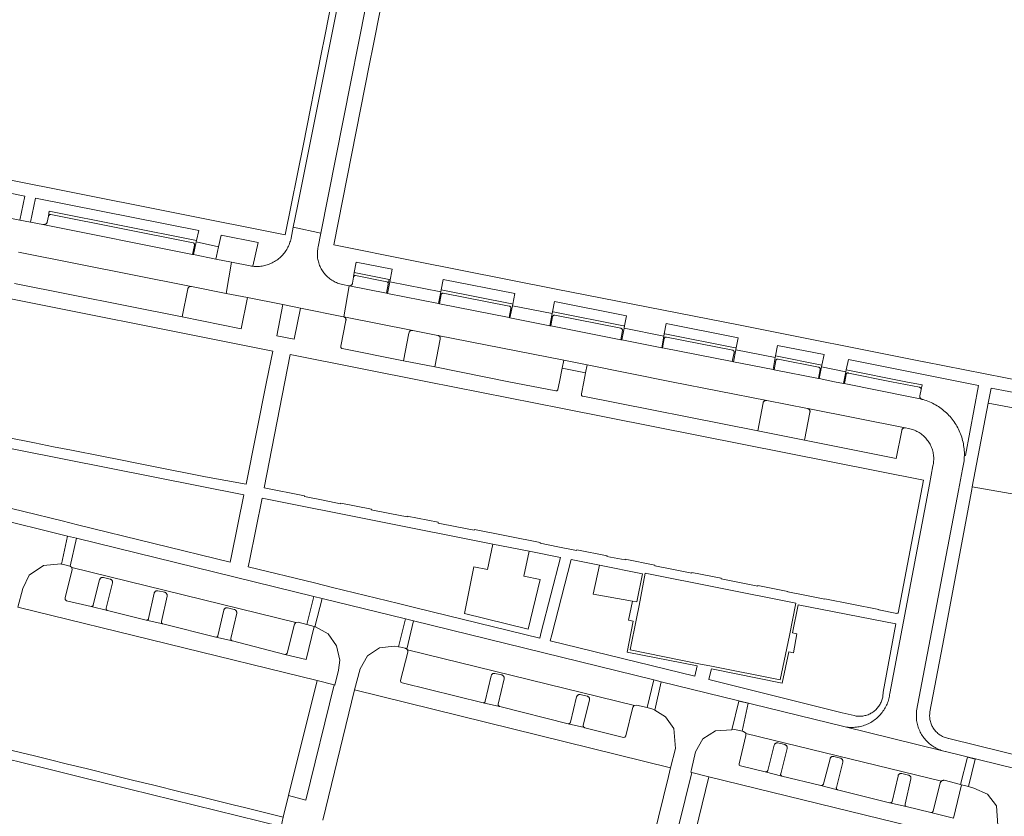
# Model space of a CAD drawing. Extents: x 146402 to 164798, y 455483 to 464134.
# Tile 149 of 256: x 156669 to 156825, y 458931 to 459057. Entities that reach past the tile are written whole.
import ezdxf

# ---------------------------------------------------------------- set-up
doc = ezdxf.new("R2010")
doc.units = 0
doc.header["$LTSCALE"] = 0.2
for name, color, linetype, lineweight in [('B-XX-VH-VERHARDING_BETONSTRAATSTEEN-GV', 252, 'CONTINUOUS', 18), ('B-XX-VH-VERHARDING_HOUTSNIPPERS-GV', 252, 'CONTINUOUS', 18), ('B-XX-VH-VERHARDING_STRAATBAKSTEEN-GV', 252, 'CONTINUOUS', 18), ('B-XX-VH-VERHARDING_TEGEL-GV', 252, 'CONTINUOUS', 18), ('B-XX-VH-VERHARDING_TEGEL_RUBBER-GV', 252, 'CONTINUOUS', 18)]:
    doc.layers.add(name, color=color, linetype=linetype, lineweight=lineweight)

msp = doc.modelspace()

# ---------------------------------------------------------------- linework, layer by layer
at = {"layer": 'B-XX-VH-VERHARDING_BETONSTRAATSTEEN-GV'}
for points in [[(156724.046, 459081.405), (156713.314, 459027.798), (156712.662, 459024.471), (156717.042, 459023.516), (156727.726, 459077.608)], [(156669.172, 459020.508), (156696.481, 459015.072), (156696.563, 459015.056), (156702.069, 459013.97), (156702.887, 459018.918), (156700.433, 459019.407), (156696.854, 459020.126), (156696.714, 459020.154), (156673.046, 459024.864), (156671.089, 459025.254), (156669.403, 459025.587), (156667.292, 459026.003)], [(156668.525, 459015.558), (156695.094, 459010.259), (156695.976, 459014.685), (156695.99, 459014.744), (156696.011, 459014.801), (156696.039, 459014.855), (156696.074, 459014.905), (156696.116, 459014.949), (156696.163, 459014.988), (156696.214, 459015.02), (156696.269, 459015.045), (156696.328, 459015.063), (156696.388, 459015.072), (156696.448, 459015.074), (156696.481, 459015.072), (156669.172, 459020.508)]]:
    msp.add_lwpolyline(points, dxfattribs=at)
for points in [[(156674.284, 459026.453), (156674.236, 459026.46), (156674.188, 459026.459), (156674.141, 459026.45), (156674.095, 459026.433), (156674.054, 459026.409), (156674.016, 459026.379), (156673.985, 459026.343), (156673.96, 459026.302), (156673.942, 459026.257), (156673.931, 459026.21), (156673.729, 459025.228), (156673.717, 459025.204), (156673.679, 459025.142), (156673.634, 459025.085), (156673.583, 459025.033), (156673.527, 459024.987), (156673.466, 459024.947), (156673.402, 459024.914), (156673.334, 459024.888), (156673.263, 459024.87), (156673.191, 459024.86), (156673.119, 459024.858), (156673.046, 459024.864), (156696.714, 459020.154), (156697.048, 459021.608), (156697.051, 459021.631), (156697.051, 459021.683), (156697.044, 459021.735), (156697.028, 459021.785), (156697.006, 459021.833), (156696.976, 459021.876), (156696.94, 459021.914), (156696.899, 459021.946), (156696.853, 459021.972), (156696.804, 459021.99), (156674.29, 459026.452)], [(156697.353, 459022.337), (156674.025, 459026.98), (156673.931, 459026.21), (156673.942, 459026.257), (156673.96, 459026.302), (156673.985, 459026.343), (156674.016, 459026.379), (156674.054, 459026.409), (156674.095, 459026.433), (156674.141, 459026.45), (156674.188, 459026.459), (156674.236, 459026.46), (156674.284, 459026.453), (156674.29, 459026.452), (156696.804, 459021.99), (156696.853, 459021.972), (156696.899, 459021.946), (156696.94, 459021.914), (156696.976, 459021.876), (156697.006, 459021.833), (156697.028, 459021.785), (156697.044, 459021.735), (156697.051, 459021.683), (156697.051, 459021.631), (156697.048, 459021.608), (156696.714, 459020.154), (156696.854, 459020.126), (156697.306, 459022.129)], [(156717.042, 459023.516), (156712.662, 459024.471), (156712.319, 459022.72), (156712.31, 459022.677), (156712.264, 459022.472), (156712.21, 459022.268), (156712.149, 459022.066), (156712.079, 459021.867), (156712.003, 459021.671), (156711.918, 459021.477), (156711.827, 459021.288), (156711.728, 459021.101), (156711.623, 459020.919), (156711.51, 459020.74), (156711.391, 459020.566), (156711.266, 459020.397), (156711.134, 459020.232), (156710.996, 459020.073), (156710.852, 459019.919), (156710.702, 459019.771), (156710.547, 459019.628), (156710.386, 459019.491), (156710.22, 459019.361), (156710.05, 459019.237), (156709.875, 459019.119), (156709.695, 459019.009), (156709.512, 459018.905), (156709.324, 459018.808), (156709.134, 459018.718), (156708.94, 459018.636), (156708.742, 459018.561), (156708.543, 459018.494), (156708.341, 459018.434), (156708.136, 459018.382), (156707.93, 459018.337), (156707.722, 459018.301), (156707.513, 459018.272), (156707.304, 459018.252), (156707.093, 459018.239), (156706.882, 459018.234), (156706.672, 459018.238), (156706.461, 459018.249), (156706.251, 459018.269), (156706.243, 459018.27), (156706.042, 459018.296), (156705.834, 459018.331), (156702.887, 459018.918), (156702.069, 459013.97), (156705.4, 459013.313), (156711.026, 459012.195), (156713.808, 459011.642), (156720.617, 459010.288), (156720.66, 459010.28), (156721.518, 459015.161), (156721.519, 459015.165), (156721.439, 459015.181), (156720.452, 459015.385), (156720.256, 459015.431), (156720.063, 459015.484), (156719.871, 459015.545), (156719.682, 459015.613), (156719.496, 459015.689), (156719.313, 459015.773), (156719.134, 459015.863), (156718.958, 459015.961), (156718.786, 459016.065), (156718.619, 459016.177), (156718.456, 459016.295), (156718.298, 459016.419), (156718.145, 459016.549), (156717.998, 459016.686), (156717.856, 459016.828), (156717.719, 459016.976), (156717.589, 459017.129), (156717.517, 459017.219), (156717.399, 459017.377), (156717.287, 459017.54), (156717.181, 459017.707), (156717.083, 459017.879), (156716.992, 459018.054), (156716.908, 459018.233), (156716.831, 459018.415), (156716.761, 459018.6), (156716.699, 459018.788), (156716.645, 459018.978), (156716.598, 459019.17), (156716.56, 459019.364), (156716.529, 459019.559), (156716.506, 459019.756), (156716.491, 459019.953), (156716.484, 459020.15), (156716.485, 459020.348), (156716.494, 459020.545), (156716.511, 459020.742), (156716.536, 459020.938), (156716.569, 459021.133), (156716.609, 459021.323)], [(156700.84, 459021.358), (156697.306, 459022.129), (156696.854, 459020.126), (156700.433, 459019.407), (156700.533, 459019.887)], [(156722.545, 459016.807), (156722.495, 459016.808), (156722.445, 459016.8), (156722.396, 459016.785), (156722.351, 459016.763), (156722.31, 459016.733), (156722.274, 459016.698), (156722.244, 459016.657), (156722.208, 459016.586), (156722.203, 459016.552), (156722.038, 459015.577), (156722.019, 459015.515), (156721.993, 459015.456), (156721.959, 459015.4), (156721.919, 459015.349), (156721.874, 459015.304), (156721.822, 459015.264), (156721.766, 459015.231), (156721.707, 459015.205), (156721.645, 459015.187), (156721.581, 459015.176), (156721.516, 459015.174), (156721.439, 459015.181), (156721.519, 459015.165), (156727.412, 459013.986), (156727.686, 459015.453), (156727.7, 459015.529), (156727.692, 459015.592), (156727.678, 459015.637), (156727.657, 459015.679), (156727.629, 459015.717), (156727.595, 459015.749), (156727.556, 459015.775), (156727.513, 459015.795), (156727.468, 459015.806), (156727.456, 459015.808)], [(156722.321, 459017.295), (156722.314, 459017.296), (156722.208, 459016.586), (156722.244, 459016.657), (156722.274, 459016.698), (156722.31, 459016.733), (156722.351, 459016.763), (156722.396, 459016.785), (156722.445, 459016.8), (156722.495, 459016.808), (156722.545, 459016.807), (156727.456, 459015.808), (156727.468, 459015.806), (156727.513, 459015.795), (156727.556, 459015.775), (156727.595, 459015.749), (156727.629, 459015.717), (156727.657, 459015.679), (156727.678, 459015.637), (156727.692, 459015.592), (156727.7, 459015.529), (156727.824, 459016.19)], [(156736.002, 459014.198), (156727.942, 459015.807), (156727.589, 459013.951), (156735.654, 459012.353)], [(156747.247, 459012.324), (156736.066, 459014.536), (156736.002, 459014.198), (156735.654, 459012.353), (156735.791, 459012.325), (156736.073, 459013.786), (156736.074, 459013.789), (156736.091, 459013.834), (156736.116, 459013.878), (156736.147, 459013.917), (156736.185, 459013.951), (156736.227, 459013.978), (156736.273, 459013.998), (156736.321, 459014.01), (156736.371, 459014.015), (156746.87, 459011.957), (156746.896, 459011.949), (156746.943, 459011.93), (156746.986, 459011.903), (156747.024, 459011.87), (156747.056, 459011.831), (156747.082, 459011.788), (156747.101, 459011.741), (156747.112, 459011.692), (156747.115, 459011.641), (156747.111, 459011.591), (156746.839, 459010.136), (156746.971, 459010.11), (156747.346, 459011.999), (156747.404, 459012.293)], [(156746.87, 459011.957), (156736.371, 459014.015), (156736.321, 459014.01), (156736.273, 459013.998), (156736.227, 459013.978), (156736.185, 459013.951), (156736.147, 459013.917), (156736.116, 459013.878), (156736.091, 459013.834), (156736.074, 459013.789), (156736.073, 459013.786), (156735.791, 459012.325), (156746.839, 459010.136), (156747.111, 459011.591), (156747.115, 459011.641), (156747.112, 459011.692), (156747.101, 459011.741), (156747.082, 459011.788), (156747.056, 459011.831), (156747.024, 459011.87), (156746.986, 459011.903), (156746.943, 459011.93), (156746.896, 459011.949)], [(156753.653, 459010.774), (156747.346, 459011.999), (156746.971, 459010.11), (156753.288, 459008.858)], [(156720.66, 459010.28), (156720.617, 459010.288), (156720.678, 459010.273), (156720.736, 459010.25), (156720.791, 459010.219), (156720.842, 459010.183), (156720.887, 459010.139), (156720.927, 459010.091), (156720.96, 459010.038), (156720.987, 459009.981), (156721.005, 459009.921), (156721.016, 459009.859), (156721.019, 459009.796), (156721.014, 459009.734), (156721.006, 459009.69), (156720.204, 459005.619), (156720.19, 459005.574), (156720.184, 459005.528), (156720.186, 459005.481), (156720.196, 459005.435), (156720.214, 459005.391), (156720.238, 459005.352), (156720.269, 459005.317), (156720.306, 459005.287), (156720.347, 459005.264), (156720.391, 459005.249), (156720.423, 459005.243), (156730.133, 459003.29), (156730.982, 459007.702), (156731, 459007.765), (156731.026, 459007.825), (156731.059, 459007.882), (156731.098, 459007.935), (156731.144, 459007.982), (156731.195, 459008.023), (156731.25, 459008.058), (156731.31, 459008.085), (156731.372, 459008.106), (156731.437, 459008.118), (156731.502, 459008.123), (156731.594, 459008.115)], [(156753.808, 459011.032), (156753.706, 459011.05), (156753.653, 459010.774), (156753.288, 459008.858), (156753.418, 459008.832), (156753.716, 459010.298), (156753.72, 459010.312), (156753.738, 459010.359), (156753.764, 459010.402), (156753.796, 459010.44), (156753.834, 459010.473), (156753.876, 459010.499), (156753.923, 459010.518), (156753.971, 459010.53), (156754.021, 459010.533), (156754.071, 459010.529), (156764.511, 459008.452), (156764.514, 459008.451), (156764.563, 459008.437), (156764.611, 459008.416), (156764.656, 459008.387), (156764.695, 459008.352), (156764.729, 459008.311), (156764.756, 459008.266), (156764.776, 459008.217), (156764.788, 459008.166), (156764.793, 459008.113), (156764.539, 459006.628), (156764.662, 459006.604), (156765.027, 459008.487), (156765.092, 459008.819), (156764.919, 459008.853)], [(156754.071, 459010.529), (156754.021, 459010.533), (156753.971, 459010.53), (156753.923, 459010.518), (156753.876, 459010.499), (156753.834, 459010.473), (156753.796, 459010.44), (156753.764, 459010.402), (156753.738, 459010.359), (156753.72, 459010.312), (156753.716, 459010.298), (156753.418, 459008.832), (156764.539, 459006.628), (156764.793, 459008.113), (156764.788, 459008.166), (156764.776, 459008.217), (156764.756, 459008.266), (156764.729, 459008.311), (156764.695, 459008.352), (156764.656, 459008.387), (156764.611, 459008.416), (156764.563, 459008.437), (156764.514, 459008.451), (156764.511, 459008.452)], [(156755.473, 459003.388), (156735.537, 459007.335), (156735.598, 459007.319), (156735.656, 459007.294), (156735.711, 459007.263), (156735.762, 459007.225), (156735.807, 459007.181), (156735.846, 459007.132), (156735.879, 459007.078), (156735.905, 459007.02), (156735.923, 459006.96), (156735.934, 459006.898), (156735.936, 459006.834), (156735.931, 459006.771), (156735.925, 459006.741), (156735.057, 459002.338), (156746.803, 459000), (156754.209, 458998.526), (156754.261, 458998.525), (156754.312, 458998.533), (156754.362, 458998.548), (156754.409, 458998.57), (156754.452, 458998.6), (156754.489, 458998.635), (156754.521, 458998.677), (156754.547, 458998.722), (156754.563, 458998.766), (156754.806, 459000), (156755.229, 459002.148)], [(156771.337, 459007.23), (156765.027, 459008.487), (156764.662, 459006.604), (156770.989, 459005.363)], [(156771.507, 459007.562), (156771.402, 459007.582), (156771.337, 459007.23), (156770.989, 459005.363), (156771.096, 459005.342), (156771.4, 459006.846), (156771.419, 459006.898), (156771.443, 459006.938), (156771.473, 459006.974), (156771.509, 459007.004), (156771.55, 459007.027), (156771.594, 459007.043), (156771.64, 459007.052), (156771.687, 459007.052), (156771.733, 459007.045), (156782.226, 459004.975), (156782.254, 459004.968), (156782.299, 459004.951), (156782.341, 459004.927), (156782.378, 459004.896), (156782.41, 459004.86), (156782.435, 459004.818), (156782.453, 459004.773), (156782.463, 459004.726), (156782.466, 459004.678), (156782.46, 459004.63), (156782.15, 459003.173), (156782.332, 459003.138), (156782.704, 459005.04), (156782.762, 459005.335), (156782.615, 459005.364)], [(156771.733, 459007.045), (156771.687, 459007.052), (156771.64, 459007.052), (156771.594, 459007.043), (156771.55, 459007.027), (156771.509, 459007.004), (156771.473, 459006.974), (156771.443, 459006.938), (156771.419, 459006.898), (156771.4, 459006.846), (156771.096, 459005.342), (156782.15, 459003.173), (156782.46, 459004.63), (156782.466, 459004.678), (156782.463, 459004.726), (156782.453, 459004.773), (156782.435, 459004.818), (156782.41, 459004.86), (156782.378, 459004.896), (156782.341, 459004.927), (156782.299, 459004.951), (156782.254, 459004.968), (156782.226, 459004.975)], [(156788.976, 459003.814), (156782.704, 459005.04), (156782.332, 459003.138), (156788.624, 459001.908)], [(156796.351, 459002.626), (156789.028, 459004.101), (156788.976, 459003.814), (156788.624, 459001.908), (156788.772, 459001.879), (156789.037, 459003.34), (156789.048, 459003.378), (156789.069, 459003.423), (156789.097, 459003.464), (156789.131, 459003.501), (156789.17, 459003.531), (156789.214, 459003.555), (156789.261, 459003.571), (156789.31, 459003.58), (156789.36, 459003.58), (156789.409, 459003.573), (156795.831, 459002.286), (156795.878, 459002.273), (156795.922, 459002.253), (156795.963, 459002.226), (156795.999, 459002.192), (156796.029, 459002.153), (156796.052, 459002.11), (156796.068, 459002.064), (156796.076, 459002.015), (156796.076, 459001.966), (156796.068, 459001.918), (156795.794, 459000.506), (156795.922, 459000.481), (156796.295, 459002.346)], [(156759.179, 459002.654), (156755.473, 459003.388), (156755.229, 459002.148), (156758.939, 459001.413)], [(156772.559, 459000), (156759.179, 459002.654), (156758.939, 459001.413), (156758.665, 459000), (156758.289, 458998.06), (156758.279, 458998.012), (156758.277, 458997.963), (156758.284, 458997.915), (156758.298, 458997.868), (156758.319, 458997.824), (156758.347, 458997.784), (156758.382, 458997.749), (156758.421, 458997.72), (156758.465, 458997.699), (156758.512, 458997.684), (156758.523, 458997.682), (156786.182, 458992.201), (156787.028, 458996.646), (156787.049, 458996.707), (156787.078, 458996.764), (156787.113, 458996.817), (156787.155, 458996.866), (156787.202, 458996.909), (156787.255, 458996.946), (156787.312, 458996.976), (156787.372, 458996.999), (156787.434, 458997.014), (156787.498, 458997.021), (156787.562, 458997.02), (156787.613, 458997.014)], [(156789.409, 459003.573), (156789.36, 459003.58), (156789.31, 459003.58), (156789.261, 459003.571), (156789.214, 459003.555), (156789.17, 459003.531), (156789.131, 459003.501), (156789.097, 459003.464), (156789.069, 459003.423), (156789.048, 459003.378), (156789.037, 459003.34), (156788.772, 459001.879), (156795.794, 459000.506), (156796.068, 459001.918), (156796.076, 459001.966), (156796.076, 459002.015), (156796.068, 459002.064), (156796.052, 459002.11), (156796.029, 459002.153), (156795.999, 459002.192), (156795.963, 459002.226), (156795.922, 459002.253), (156795.878, 459002.273), (156795.831, 459002.286)], [(156800.137, 459001.546), (156796.295, 459002.346), (156795.922, 459000.481), (156798.323, 459000), (156799.764, 458999.712), (156799.823, 459000)], [(156809.659, 459000), (156800.203, 459001.871), (156800.137, 459001.546), (156799.823, 459000), (156799.764, 458999.712), (156799.893, 458999.686), (156799.957, 459000), (156800.188, 459001.121), (156800.189, 459001.139), (156800.196, 459001.184), (156800.212, 459001.227), (156800.234, 459001.267), (156800.263, 459001.303), (156800.298, 459001.333), (156800.338, 459001.357), (156800.381, 459001.373), (156800.426, 459001.382), (156800.472, 459001.382), (156800.517, 459001.375), (156800.561, 459001.36), (156807.351, 459000), (156811.824, 458999.104), (156811.839, 458999.1), (156811.885, 458999.084), (156811.928, 458999.06), (156811.967, 458999.029), (156812, 458998.993), (156812.027, 458998.951), (156812.047, 458998.906), (156812.059, 458998.858), (156812.064, 458998.809), (156812.06, 458998.76), (156812.217, 458999.494)], [(156800.517, 459001.375), (156800.472, 459001.382), (156800.426, 459001.382), (156800.381, 459001.373), (156800.338, 459001.357), (156800.298, 459001.333), (156800.263, 459001.303), (156800.234, 459001.267), (156800.212, 459001.227), (156800.196, 459001.184), (156800.189, 459001.139), (156800.188, 459001.121), (156799.957, 459000), (156799.893, 458999.686), (156810.579, 458997.548), (156812.192, 458997.21), (156812.133, 458997.23), (156812.078, 458997.258), (156812.026, 458997.293), (156811.98, 458997.333), (156811.939, 458997.38), (156811.904, 458997.431), (156811.876, 458997.487), (156811.856, 458997.545), (156811.843, 458997.606), (156811.838, 458997.668), (156811.841, 458997.73), (156811.851, 458997.784), (156812.06, 458998.76), (156812.064, 458998.809), (156812.059, 458998.858), (156812.047, 458998.906), (156812.027, 458998.951), (156812, 458998.993), (156811.967, 458999.029), (156811.928, 458999.06), (156811.885, 458999.084), (156811.839, 458999.1), (156811.824, 458999.104), (156807.351, 459000), (156800.561, 459001.36)], [(156809.508, 458992.699), (156794.112, 458995.736), (156794.171, 458995.717), (156794.227, 458995.691), (156794.28, 458995.657), (156794.327, 458995.617), (156794.369, 458995.572), (156794.405, 458995.521), (156794.434, 458995.466), (156794.455, 458995.408), (156794.47, 458995.348), (156794.476, 458995.286), (156794.474, 458995.224), (156794.464, 458995.163), (156794.457, 458995.135), (156793.59, 458990.727), (156808.082, 458987.835), (156808.989, 458992.266), (156808.999, 458992.327), (156809.017, 458992.387), (156809.042, 458992.443), (156809.075, 458992.496), (156809.114, 458992.545), (156809.159, 458992.587), (156809.209, 458992.624), (156809.263, 458992.654), (156809.321, 458992.677), (156809.381, 458992.692), (156809.442, 458992.699)], [(156713.077, 458961.87), (156677.592, 458970.561), (156677.65, 458970.202), (156677.492, 458969.628), (156676.557, 458965.78), (156676.564, 458965.529), (156676.775, 458965.31), (156680.657, 458964.411), (156680.706, 458964.406), (156680.756, 458964.408), (156680.805, 458964.419), (156680.851, 458964.437), (156680.894, 458964.462), (156680.932, 458964.494), (156680.964, 458964.532), (156680.99, 458964.574), (156681.009, 458964.62), (156681.016, 458964.645), (156682.019, 458968.635), (156682.026, 458968.665), (156682.047, 458968.723), (156682.074, 458968.779), (156682.109, 458968.831), (156682.15, 458968.878), (156682.197, 458968.919), (156682.248, 458968.954), (156682.304, 458968.982), (156682.363, 458969.003), (156682.423, 458969.016), (156682.486, 458969.021), (156682.548, 458969.018), (156682.609, 458969.007), (156683.697, 458968.748), (156683.751, 458968.728), (156683.809, 458968.699), (156683.863, 458968.663), (156683.912, 458968.62), (156683.955, 458968.572), (156683.992, 458968.519), (156684.022, 458968.462), (156684.045, 458968.401), (156684.061, 458968.338), (156684.068, 458968.274), (156684.067, 458968.209), (156684.059, 458968.145), (156683.056, 458964.13), (156683.049, 458964.08), (156683.05, 458964.031), (156683.059, 458963.981), (156683.075, 458963.934), (156683.099, 458963.89), (156683.13, 458963.851), (156683.166, 458963.817), (156683.208, 458963.789), (156683.253, 458963.768), (156683.274, 458963.761), (156689.403, 458962.236), (156689.453, 458962.232), (156689.502, 458962.236), (156689.55, 458962.248), (156689.596, 458962.268), (156689.638, 458962.294), (156689.675, 458962.327), (156689.707, 458962.366), (156689.731, 458962.409), (156689.749, 458962.455), (156689.755, 458962.48), (156690.649, 458966.496), (156690.655, 458966.527), (156690.674, 458966.586), (156690.7, 458966.642), (156690.734, 458966.695), (156690.773, 458966.743), (156690.819, 458966.785), (156690.869, 458966.821), (156690.924, 458966.851), (156690.982, 458966.873), (156691.043, 458966.888), (156691.104, 458966.894), (156691.166, 458966.893), (156691.228, 458966.885), (156692.323, 458966.655), (156692.377, 458966.637), (156692.436, 458966.609), (156692.491, 458966.574), (156692.541, 458966.533), (156692.585, 458966.486), (156692.624, 458966.434), (156692.656, 458966.378), (156692.68, 458966.318), (156692.697, 458966.255), (156692.707, 458966.191), (156692.708, 458966.126), (156692.701, 458966.062), (156691.808, 458962.021), (156691.803, 458961.971), (156691.806, 458961.921), (156691.816, 458961.872), (156691.834, 458961.825), (156691.86, 458961.782), (156691.892, 458961.743), (156691.93, 458961.71), (156691.972, 458961.683), (156692.036, 458961.658), (156700.398, 458959.544), (156700.447, 458959.54), (156700.497, 458959.543), (156700.545, 458959.555), (156700.591, 458959.574), (156700.633, 458959.6), (156700.67, 458959.633), (156700.702, 458959.671), (156700.727, 458959.714), (156700.744, 458959.76), (156700.751, 458959.787), (156701.657, 458963.8), (156701.663, 458963.829), (156701.682, 458963.888), (156701.708, 458963.944), (156701.742, 458963.997), (156701.781, 458964.045), (156701.827, 458964.088), (156701.878, 458964.124), (156701.932, 458964.154), (156701.99, 458964.176), (156702.051, 458964.191), (156702.113, 458964.197), (156702.175, 458964.196), (156702.237, 458964.187), (156703.332, 458963.954), (156703.386, 458963.936), (156703.444, 458963.908), (156703.499, 458963.873), (156703.549, 458963.832), (156703.593, 458963.785), (156703.632, 458963.733), (156703.663, 458963.676), (156703.688, 458963.616), (156703.705, 458963.553), (156703.714, 458963.489), (156703.715, 458963.424), (156703.708, 458963.36), (156702.803, 458959.322), (156702.797, 458959.272), (156702.8, 458959.222), (156702.81, 458959.173), (156702.828, 458959.126), (156702.853, 458959.083), (156702.885, 458959.044), (156702.922, 458959.011), (156702.964, 458958.984), (156703.01, 458958.964), (156703.03, 458958.958), (156711.344, 458956.829), (156711.564, 458956.87), (156711.713, 458957.038), (156712.858, 458961.609)], [(156766.681, 458948.747), (156730.731, 458957.559), (156730.746, 458957.534), (156730.773, 458957.477), (156730.793, 458957.416), (156730.806, 458957.353), (156730.81, 458957.289), (156730.806, 458957.225), (156730.795, 458957.162), (156729.668, 458952.673), (156729.703, 458952.443), (156729.889, 458952.308), (156742.716, 458949.172), (156742.765, 458949.168), (156742.815, 458949.171), (156742.863, 458949.182), (156742.909, 458949.201), (156742.951, 458949.227), (156742.988, 458949.26), (156743.02, 458949.298), (156743.045, 458949.341), (156743.063, 458949.387), (156743.07, 458949.413), (156744.001, 458953.42), (156744.007, 458953.449), (156744.027, 458953.508), (156744.053, 458953.564), (156744.087, 458953.617), (156744.127, 458953.664), (156744.173, 458953.707), (156744.224, 458953.743), (156744.279, 458953.772), (156744.337, 458953.794), (156744.398, 458953.808), (156744.46, 458953.814), (156744.522, 458953.813), (156744.584, 458953.803), (156745.677, 458953.563), (156745.733, 458953.544), (156745.791, 458953.516), (156745.845, 458953.481), (156745.895, 458953.439), (156745.939, 458953.392), (156745.977, 458953.339), (156746.008, 458953.282), (156746.032, 458953.222), (156746.048, 458953.16), (156746.056, 458953.096), (156746.057, 458953.031), (156746.049, 458952.967), (156745.119, 458948.934), (156745.113, 458948.884), (156745.115, 458948.834), (156745.125, 458948.785), (156745.143, 458948.738), (156745.168, 458948.695), (156745.199, 458948.656), (156745.236, 458948.622), (156745.279, 458948.595), (156745.331, 458948.572), (156745.344, 458948.569), (156756.18, 458945.854), (156756.228, 458945.849), (156756.278, 458945.852), (156756.326, 458945.862), (156756.372, 458945.881), (156756.415, 458945.906), (156756.453, 458945.938), (156756.485, 458945.976), (156756.511, 458946.018), (156756.53, 458946.064), (156756.537, 458946.091), (156757.513, 458950.087), (156757.519, 458950.114), (156757.54, 458950.174), (156757.567, 458950.23), (156757.601, 458950.282), (156757.642, 458950.329), (156757.688, 458950.371), (156757.74, 458950.406), (156757.795, 458950.435), (156757.854, 458950.456), (156757.915, 458950.47), (156757.977, 458950.475), (156758.039, 458950.473), (156758.101, 458950.463), (156759.191, 458950.211), (156759.245, 458950.192), (156759.303, 458950.163), (156759.357, 458950.127), (156759.406, 458950.085), (156759.45, 458950.037), (156759.487, 458949.984), (156759.517, 458949.927), (156759.541, 458949.867), (156759.556, 458949.804), (156759.564, 458949.74), (156759.564, 458949.675), (156759.556, 458949.611), (156758.58, 458945.589), (156758.573, 458945.539), (156758.575, 458945.489), (156758.584, 458945.44), (156758.601, 458945.393), (156758.625, 458945.349), (156758.656, 458945.31), (156758.693, 458945.276), (156758.734, 458945.248), (156758.78, 458945.226), (156758.8, 458945.221), (156764.948, 458943.671), (156765.171, 458943.717), (156765.335, 458943.955), (156766.421, 458948.455), (156766.631, 458948.738)], [(156719.127, 458952), (156716.427, 458952.667), (156711.935, 458934.47), (156714.636, 458933.737)], [(156815.283, 458936.763), (156784.298, 458944.323), (156784.329, 458943.985), (156783.235, 458939.492), (156783.243, 458939.265), (156783.473, 458939.192), (156787.377, 458938.215), (156787.431, 458938.209), (156787.486, 458938.211), (156787.539, 458938.221), (156787.591, 458938.239), (156787.639, 458938.264), (156787.683, 458938.296), (156787.722, 458938.334), (156787.755, 458938.378), (156787.782, 458938.426), (156787.794, 458938.456), (156788.809, 458942.443), (156788.816, 458942.472), (156788.837, 458942.531), (156788.865, 458942.586), (156788.899, 458942.638), (156788.94, 458942.685), (156788.987, 458942.726), (156789.039, 458942.761), (156789.095, 458942.789), (156789.153, 458942.809), (156789.214, 458942.822), (156789.277, 458942.827), (156789.339, 458942.824), (156789.4, 458942.813), (156790.488, 458942.55), (156790.543, 458942.53), (156790.6, 458942.5), (156790.654, 458942.464), (156790.703, 458942.422), (156790.745, 458942.373), (156790.782, 458942.32), (156790.812, 458942.263), (156790.835, 458942.202), (156790.85, 458942.139), (156790.857, 458942.075), (156790.856, 458942.01), (156790.847, 458941.946), (156789.832, 458937.934), (156789.82, 458937.887), (156789.816, 458937.838), (156789.819, 458937.789), (156789.831, 458937.742), (156789.85, 458937.697), (156789.876, 458937.656), (156789.909, 458937.62), (156789.947, 458937.589), (156789.99, 458937.565), (156790.023, 458937.552), (156796.158, 458936.072), (156796.212, 458936.062), (156796.266, 458936.06), (156796.32, 458936.066), (156796.373, 458936.08), (156796.423, 458936.101), (156796.469, 458936.129), (156796.511, 458936.164), (156796.547, 458936.205), (156796.577, 458936.25), (156796.6, 458936.3), (156796.602, 458936.305), (156797.635, 458940.287), (156797.642, 458940.315), (156797.663, 458940.374), (156797.691, 458940.43), (156797.726, 458940.481), (156797.767, 458940.528), (156797.814, 458940.569), (156797.866, 458940.604), (156797.921, 458940.631), (156797.98, 458940.652), (156798.041, 458940.665), (156798.104, 458940.669), (156798.166, 458940.666), (156798.227, 458940.655), (156799.314, 458940.387), (156799.365, 458940.368), (156799.423, 458940.338), (156799.477, 458940.302), (156799.526, 458940.259), (156799.569, 458940.21), (156799.606, 458940.157), (156799.636, 458940.1), (156799.658, 458940.039), (156799.673, 458939.976), (156799.681, 458939.911), (156799.68, 458939.846), (156799.671, 458939.782), (156798.638, 458935.774), (156798.626, 458935.727), (156798.622, 458935.678), (156798.626, 458935.629), (156798.637, 458935.581), (156798.657, 458935.536), (156798.683, 458935.495), (156798.716, 458935.458), (156798.754, 458935.428), (156798.796, 458935.403), (156798.828, 458935.391), (156807.025, 458933.315), (156807.045, 458933.31), (156807.099, 458933.302), (156807.154, 458933.302), (156807.208, 458933.31), (156807.261, 458933.326), (156807.31, 458933.35), (156807.356, 458933.38), (156807.397, 458933.416), (156807.432, 458933.459), (156807.46, 458933.506), (156807.482, 458933.557), (156808.397, 458937.568), (156808.403, 458937.596), (156808.422, 458937.655), (156808.448, 458937.712), (156808.482, 458937.764), (156808.522, 458937.812), (156808.567, 458937.855), (156808.618, 458937.891), (156808.673, 458937.92), (156808.731, 458937.942), (156808.792, 458937.957), (156808.854, 458937.964), (156808.916, 458937.962), (156808.978, 458937.953), (156810.072, 458937.717), (156810.124, 458937.699), (156810.183, 458937.671), (156810.238, 458937.636), (156810.288, 458937.595), (156810.332, 458937.548), (156810.371, 458937.496), (156810.402, 458937.439), (156810.427, 458937.379), (156810.444, 458937.317), (156810.453, 458937.252), (156810.454, 458937.188), (156810.447, 458937.123), (156809.532, 458933.086), (156809.521, 458933.039), (156809.518, 458932.99), (156809.523, 458932.942), (156809.536, 458932.894), (156809.556, 458932.85), (156809.583, 458932.81), (156809.617, 458932.775), (156809.655, 458932.745), (156809.695, 458932.724), (156813.606, 458931.781), (156813.829, 458931.792), (156813.975, 458932.004), (156815.074, 458936.489), (156815.099, 458936.545), (156815.135, 458936.606), (156815.178, 458936.664), (156815.227, 458936.716)], [(156778.456, 458937.425), (156775.768, 458938.113), (156770.441, 458916.536), (156773.15, 458915.812)]]:
    msp.add_lwpolyline(points, close=True, dxfattribs=at)
at = {"layer": 'B-XX-VH-VERHARDING_HOUTSNIPPERS-GV'}
for points in [[(156833.643, 458994.528), (156822.682, 458996.59), (156820.146, 458983.344), (156831.262, 458981.393)], [(156750.016, 458973.141), (156744.238, 458974.292), (156743.431, 458970.237), (156741.26, 458970.669), (156739.775, 458963.278), (156749.83, 458960.829), (156751.741, 458968.673), (156749.175, 458969.224)], [(156767.926, 458969.589), (156761.132, 458970.939), (156760.15, 458966.354), (156766.344, 458965.242), (156767.059, 458965.13)]]:
    msp.add_lwpolyline(points, close=True, dxfattribs=at)
at = {"layer": 'B-XX-VH-VERHARDING_STRAATBAKSTEEN-GV'}
for points in [[(156727.412, 459013.986), (156721.519, 459015.165), (156721.518, 459015.161), (156720.66, 459010.28), (156731.594, 459008.115), (156735.537, 459007.335), (156755.473, 459003.388), (156759.179, 459002.654), (156772.559, 459000), (156787.613, 458997.014), (156794.067, 458995.745), (156794.112, 458995.736), (156809.508, 458992.699), (156809.604, 458992.68), (156810.075, 458992.575), (156810.268, 458992.535), (156810.46, 458992.487), (156810.649, 458992.432), (156810.836, 458992.369), (156811.02, 458992.298), (156811.201, 458992.22), (156811.379, 458992.135), (156811.553, 458992.042), (156811.724, 458991.943), (156811.89, 458991.837), (156812.052, 458991.724), (156812.209, 458991.604), (156812.361, 458991.479), (156812.508, 458991.347), (156812.649, 458991.209), (156812.785, 458991.066), (156812.915, 458990.918), (156813.038, 458990.764), (156813.155, 458990.605), (156813.266, 458990.442), (156813.37, 458990.275), (156813.468, 458990.103), (156813.558, 458989.927), (156813.641, 458989.749), (156813.716, 458989.566), (156813.785, 458989.381), (156813.845, 458989.194), (156813.898, 458989.003), (156813.944, 458988.812), (156813.981, 458988.618), (156814.01, 458988.423), (156814.032, 458988.227), (156814.046, 458988.03), (156814.051, 458987.833), (156814.049, 458987.635), (156814.039, 458987.438), (156814.02, 458987.242), (156813.994, 458987.047), (156813.96, 458986.852), (156813.918, 458986.659), (156813.917, 458986.656), (156813.381, 458983.727), (156807.09, 458950.608), (156807.069, 458950.443), (156807.034, 458950.226), (156806.99, 458950.01), (156806.94, 458949.796), (156806.881, 458949.584), (156806.815, 458949.375), (156806.741, 458949.168), (156806.66, 458948.963), (156806.571, 458948.762), (156806.475, 458948.565), (156806.372, 458948.37), (156806.262, 458948.18), (156806.145, 458947.994), (156806.022, 458947.812), (156805.891, 458947.635), (156805.755, 458947.463), (156805.612, 458947.295), (156805.464, 458947.133), (156805.309, 458946.977), (156805.149, 458946.826), (156804.984, 458946.682), (156804.813, 458946.543), (156804.638, 458946.411), (156804.457, 458946.285), (156804.273, 458946.166), (156804.084, 458946.053), (156803.891, 458945.948), (156803.694, 458945.849), (156803.494, 458945.758), (156803.291, 458945.674), (156803.085, 458945.598), (156802.876, 458945.529), (156802.665, 458945.468), (156802.452, 458945.414), (156802.237, 458945.369), (156802.02, 458945.331), (156801.803, 458945.301), (156801.584, 458945.279), (156801.365, 458945.265), (156801.145, 458945.259), (156800.925, 458945.261), (156800.705, 458945.271), (156800.486, 458945.288), (156800.268, 458945.315), (156800.051, 458945.348), (156799.835, 458945.39), (156815.462, 458941.564), (156815.256, 458941.629), (156815.053, 458941.702), (156814.852, 458941.783), (156814.655, 458941.871), (156814.462, 458941.966), (156814.271, 458942.068), (156814.085, 458942.177), (156813.903, 458942.293), (156813.726, 458942.416), (156813.553, 458942.545), (156813.385, 458942.68), (156813.222, 458942.822), (156813.064, 458942.97), (156812.913, 458943.123), (156812.766, 458943.282), (156812.626, 458943.446), (156812.492, 458943.615), (156812.365, 458943.789), (156812.243, 458943.968), (156812.129, 458944.151), (156812.021, 458944.338), (156811.921, 458944.529), (156811.828, 458944.723), (156811.741, 458944.921), (156811.663, 458945.122), (156811.591, 458945.326), (156811.528, 458945.532), (156811.472, 458945.741), (156811.424, 458945.951), (156811.383, 458946.163), (156811.351, 458946.376), (156811.326, 458946.591), (156811.31, 458946.806), (156811.301, 458947.022), (156811.301, 458947.238), (156811.308, 458947.453), (156811.324, 458947.668), (156811.347, 458947.883), (156817.949, 458982.768), (156818.61, 458986.17), (156818.674, 458986.431), (156818.731, 458986.695), (156818.779, 458986.959), (156818.82, 458987.225), (156818.853, 458987.493), (156818.878, 458987.761), (156818.895, 458988.029), (156818.904, 458988.298), (156818.904, 458988.327), (156818.905, 458988.568), (156818.898, 458988.837), (156818.882, 458989.105), (156818.859, 458989.374), (156818.828, 458989.641), (156818.789, 458989.907), (156818.742, 458990.172), (156818.688, 458990.436), (156818.625, 458990.698), (156818.555, 458990.958), (156818.477, 458991.215), (156818.391, 458991.471), (156818.298, 458991.723), (156818.198, 458991.973), (156818.09, 458992.22), (156817.975, 458992.463), (156817.852, 458992.703), (156817.723, 458992.938), (156817.586, 458993.17), (156817.443, 458993.398), (156817.293, 458993.622), (156817.136, 458993.841), (156816.973, 458994.055), (156816.804, 458994.264), (156816.629, 458994.469), (156816.447, 458994.668), (156816.26, 458994.861), (156816.067, 458995.049), (156815.869, 458995.231), (156815.665, 458995.407), (156815.456, 458995.576), (156815.242, 458995.74), (156815.024, 458995.897), (156814.801, 458996.047), (156814.573, 458996.191), (156814.341, 458996.328), (156814.106, 458996.458), (156813.866, 458996.581), (156813.623, 458996.697), (156813.377, 458996.806), (156813.127, 458996.907), (156812.875, 458997.001), (156812.62, 458997.087), (156812.363, 458997.166), (156812.244, 458997.199), (156812.192, 458997.21), (156810.579, 458997.548), (156799.893, 458999.686), (156799.764, 458999.712), (156798.323, 459000), (156795.922, 459000.481), (156795.794, 459000.506), (156788.772, 459001.879), (156788.624, 459001.908), (156782.332, 459003.138), (156782.15, 459003.173), (156771.096, 459005.342), (156770.989, 459005.363), (156764.662, 459006.604), (156764.539, 459006.628), (156753.418, 459008.832), (156753.288, 459008.858), (156746.971, 459010.11), (156746.839, 459010.136), (156735.791, 459012.325), (156735.654, 459012.353), (156727.589, 459013.951)], [(156678.369, 458975.213), (156676.944, 458975.563), (156675.962, 458971.116), (156676.303, 458971.042), (156677.309, 458970.811), (156677.344, 458970.78)], [(156715.931, 458965.991), (156678.369, 458975.213), (156677.344, 458970.78), (156677.592, 458970.561), (156713.077, 458961.87), (156713.431, 458961.915), (156714.828, 458961.538)], [(156717.23, 458965.672), (156715.931, 458965.991), (156714.828, 458961.538), (156715.981, 458961.227), (156716.085, 458961.199)], [(156731.71, 458962.117), (156730.411, 458962.436), (156729.348, 458958.021), (156729.41, 458958.01), (156730.401, 458957.788), (156730.456, 458957.773), (156730.515, 458957.75), (156730.571, 458957.719), (156730.623, 458957.681), (156730.639, 458957.668)], [(156769.725, 458952.783), (156731.71, 458962.117), (156730.639, 458957.668), (156730.67, 458957.638), (156730.711, 458957.588), (156730.731, 458957.559), (156766.681, 458948.747), (156767.025, 458948.809), (156768.669, 458948.395)], [(156770.924, 458952.488), (156769.725, 458952.783), (156768.669, 458948.395), (156769.584, 458948.165), (156769.879, 458947.986)], [(156784.68, 458949.105), (156783.178, 458949.401), (156782.093, 458944.903), (156782.576, 458944.932), (156783.74, 458944.645)], [(156820.595, 458940.253), (156819.406, 458940.556), (156818.286, 458936.221), (156818.444, 458936.18), (156819.572, 458935.889)]]:
    msp.add_lwpolyline(points, close=True, dxfattribs=at)
for points in [[(156669.067, 458964.315), (156669.85, 458967.249), (156670.878, 458969.357), (156673.144, 458970.92), (156675.859, 458971.138), (156675.962, 458971.116), (156676.944, 458975.563), (156664.6, 458978.594)], [(156717.337, 458930.595), (156722.386, 458951.196), (156723.237, 458954.523), (156724.395, 458956.58), (156726.342, 458957.886), (156728.653, 458958.14), (156729.348, 458958.021), (156730.411, 458962.436), (156717.23, 458965.672), (156716.085, 458961.199), (156716.165, 458961.178), (156718.198, 458960.096), (156719.495, 458958.152), (156720.033, 458955.89), (156719.842, 458954.326), (156719.264, 458951.966), (156719.127, 458952), (156714.636, 458933.737), (156711.935, 458934.47), (156711.092, 458931.054)], [(156846.065, 458934.071), (156815.932, 458941.445), (156815.88, 458941.456), (156815.67, 458941.506), (156815.462, 458941.564), (156799.835, 458945.39), (156770.924, 458952.488), (156769.879, 458947.986), (156771.603, 458946.941), (156772.932, 458945.072), (156773.166, 458941.945), (156772.405, 458938.849), (156772.075, 458937.507), (156767.355, 458918.37)], [(156770.441, 458916.536), (156775.768, 458938.113), (156775.592, 458938.158), (156775.684, 458938.606), (156776.348, 458941.395), (156777.518, 458943.442), (156779.509, 458944.747), (156782.093, 458944.903), (156783.178, 458949.401), (156784.68, 458949.105), (156783.74, 458944.645), (156783.957, 458944.591), (156784.297, 458944.336), (156784.298, 458944.323), (156815.283, 458936.763), (156815.341, 458936.802), (156815.405, 458936.836), (156815.471, 458936.862), (156815.541, 458936.88), (156815.611, 458936.891), (156815.683, 458936.893), (156818.286, 458936.221), (156819.406, 458940.556), (156820.595, 458940.253), (156819.572, 458935.889), (156820.427, 458935.669), (156822.557, 458934.703), (156823.997, 458932.846), (156824.204, 458929.732)]]:
    msp.add_lwpolyline(points, dxfattribs=at)
at = {"layer": 'B-XX-VH-VERHARDING_TEGEL-GV'}
for points in [[(156723.272, 459083.221), (156717.646, 459054.692), (156717.083, 459051.834), (156714.272, 459037.581), (156711.372, 459023.231), (156676.721, 459030.141), (156651.963, 459035.055), (156624.618, 459040.42), (156621.845, 459040.964), (156619.153, 459041.492), (156616.242, 459042.073), (156603.368, 459044.644), (156571.515, 459050.994), (156545.695, 459056.095), (156523.161, 459060.592)], [(156654.807, 459032.458), (156670.184, 459029.393), (156669.403, 459025.587), (156671.089, 459025.254), (156671.859, 459029.067), (156697.703, 459023.933), (156697.353, 459022.337), (156697.306, 459022.129), (156700.84, 459021.358), (156701.228, 459023.219), (156707.093, 459022.051), (156706.243, 459018.27), (156706.251, 459018.269), (156706.461, 459018.249), (156706.672, 459018.238), (156706.882, 459018.234), (156707.093, 459018.239), (156707.304, 459018.252), (156707.513, 459018.272), (156707.722, 459018.301), (156707.93, 459018.337), (156708.136, 459018.382), (156708.341, 459018.434), (156708.543, 459018.494), (156708.742, 459018.561), (156708.94, 459018.636), (156709.134, 459018.718), (156709.324, 459018.808), (156709.512, 459018.905), (156709.695, 459019.009), (156709.875, 459019.119), (156710.05, 459019.237), (156710.22, 459019.361), (156710.386, 459019.491), (156710.547, 459019.628), (156710.702, 459019.771), (156710.852, 459019.919), (156710.996, 459020.073), (156711.134, 459020.232), (156711.266, 459020.397), (156711.391, 459020.566), (156711.51, 459020.74), (156711.623, 459020.919), (156711.728, 459021.101), (156711.827, 459021.288), (156711.918, 459021.477), (156712.003, 459021.671), (156712.079, 459021.867), (156712.149, 459022.066), (156712.21, 459022.268), (156712.264, 459022.472), (156712.31, 459022.677), (156712.319, 459022.72), (156712.662, 459024.471), (156713.314, 459027.798), (156724.046, 459081.405)], [(156828.65, 459000), (156812.519, 459003.147), (156812.485, 459003.154), (156783.433, 459008.935), (156754.283, 459014.657), (156731.704, 459019.123), (156719.079, 459021.682), (156724.745, 459050.296), (156725.313, 459053.167), (156730.967, 459081.72)], [(156727.726, 459077.608), (156717.042, 459023.516), (156716.609, 459021.323), (156716.569, 459021.133), (156716.536, 459020.938), (156716.511, 459020.742), (156716.494, 459020.545), (156716.485, 459020.348), (156716.484, 459020.15), (156716.491, 459019.953), (156716.506, 459019.756), (156716.529, 459019.559), (156716.56, 459019.364), (156716.598, 459019.17), (156716.645, 459018.978), (156716.699, 459018.788), (156716.761, 459018.6), (156716.831, 459018.415), (156716.908, 459018.233), (156716.992, 459018.054), (156717.083, 459017.879), (156717.181, 459017.707), (156717.287, 459017.54), (156717.399, 459017.377), (156717.517, 459017.219), (156717.589, 459017.129), (156717.719, 459016.976), (156717.856, 459016.828), (156717.998, 459016.686), (156718.145, 459016.549), (156718.298, 459016.419), (156718.456, 459016.295), (156718.619, 459016.177), (156718.786, 459016.065), (156718.958, 459015.961), (156719.134, 459015.863), (156719.313, 459015.773), (156719.496, 459015.689), (156719.682, 459015.613), (156719.871, 459015.545), (156720.063, 459015.484), (156720.256, 459015.431), (156720.452, 459015.385), (156721.439, 459015.181), (156721.516, 459015.174), (156721.581, 459015.176), (156721.645, 459015.187), (156721.707, 459015.205), (156721.766, 459015.231), (156721.822, 459015.264), (156721.874, 459015.304), (156721.919, 459015.349), (156721.959, 459015.4), (156721.993, 459015.456), (156722.019, 459015.515), (156722.038, 459015.577), (156722.203, 459016.552), (156722.208, 459016.586), (156722.314, 459017.296), (156722.321, 459017.295), (156722.633, 459018.904), (156728.323, 459017.81), (156727.942, 459015.807), (156736.002, 459014.198), (156736.066, 459014.536), (156736.378, 459016.186), (156747.73, 459013.936), (156747.404, 459012.293), (156747.346, 459011.999), (156753.653, 459010.774), (156753.706, 459011.05), (156754.019, 459012.69), (156765.408, 459010.449), (156765.092, 459008.819), (156765.027, 459008.487), (156771.337, 459007.23), (156771.402, 459007.582), (156771.701, 459009.185), (156783.081, 459006.965), (156782.762, 459005.335), (156782.704, 459005.04), (156788.976, 459003.814), (156789.028, 459004.101), (156789.327, 459005.72), (156796.685, 459004.298), (156796.351, 459002.626), (156796.295, 459002.346), (156800.137, 459001.546), (156800.203, 459001.871), (156800.538, 459003.514), (156818.229, 459000), (156821.164, 458999.417), (156819.077, 458988.308), (156818.904, 458988.327), (156818.904, 458988.298), (156818.895, 458988.029), (156818.878, 458987.761), (156818.853, 458987.493), (156818.82, 458987.225), (156818.779, 458986.959), (156818.731, 458986.695), (156818.674, 458986.431), (156818.61, 458986.17), (156817.949, 458982.768), (156811.347, 458947.883), (156811.324, 458947.668), (156811.308, 458947.453), (156811.301, 458947.238), (156811.301, 458947.022), (156811.31, 458946.806), (156811.326, 458946.591), (156811.351, 458946.376), (156811.383, 458946.163), (156811.424, 458945.951), (156811.472, 458945.741), (156811.528, 458945.532), (156811.591, 458945.326), (156811.663, 458945.122), (156811.741, 458944.921), (156811.828, 458944.723), (156811.921, 458944.529), (156812.021, 458944.338), (156812.129, 458944.151), (156812.243, 458943.968), (156812.365, 458943.789), (156812.492, 458943.615), (156812.626, 458943.446), (156812.766, 458943.282), (156812.913, 458943.123), (156813.064, 458942.97), (156813.222, 458942.822), (156813.385, 458942.68), (156813.553, 458942.545), (156813.726, 458942.416), (156813.903, 458942.293), (156814.085, 458942.177), (156814.271, 458942.068), (156814.462, 458941.966), (156814.655, 458941.871), (156814.852, 458941.783), (156815.053, 458941.702), (156815.256, 458941.629), (156815.462, 458941.564), (156815.67, 458941.506), (156815.88, 458941.456), (156815.932, 458941.445), (156846.065, 458934.071)], [(156664.6, 458978.594), (156676.944, 458975.563), (156678.369, 458975.213), (156715.931, 458965.991), (156717.23, 458965.672), (156730.411, 458962.436), (156731.71, 458962.117), (156769.725, 458952.783), (156770.924, 458952.488), (156799.835, 458945.39), (156800.051, 458945.348), (156800.268, 458945.315), (156800.486, 458945.288), (156800.705, 458945.271), (156800.925, 458945.261), (156801.145, 458945.259), (156801.365, 458945.265), (156801.584, 458945.279), (156801.803, 458945.301), (156802.02, 458945.331), (156802.237, 458945.369), (156802.452, 458945.414), (156802.665, 458945.468), (156802.876, 458945.529), (156803.085, 458945.598), (156803.291, 458945.674), (156803.494, 458945.758), (156803.694, 458945.849), (156803.891, 458945.948), (156804.084, 458946.053), (156804.273, 458946.166), (156804.457, 458946.285), (156804.638, 458946.411), (156804.813, 458946.543), (156804.984, 458946.682), (156805.149, 458946.826), (156805.309, 458946.977), (156805.464, 458947.133), (156805.612, 458947.295), (156805.755, 458947.463), (156805.891, 458947.635), (156806.022, 458947.812), (156806.145, 458947.994), (156806.262, 458948.18), (156806.372, 458948.37), (156806.475, 458948.565), (156806.571, 458948.762), (156806.66, 458948.963), (156806.741, 458949.168), (156806.815, 458949.375), (156806.881, 458949.584), (156806.94, 458949.796), (156806.99, 458950.01), (156807.034, 458950.226), (156807.069, 458950.443), (156807.09, 458950.608), (156813.381, 458983.727), (156813.917, 458986.656), (156813.918, 458986.659), (156813.96, 458986.852), (156813.994, 458987.047), (156814.02, 458987.242), (156814.039, 458987.438), (156814.049, 458987.635), (156814.051, 458987.833), (156814.046, 458988.03), (156814.032, 458988.227), (156814.01, 458988.423), (156813.981, 458988.618), (156813.944, 458988.812), (156813.898, 458989.003), (156813.845, 458989.194), (156813.785, 458989.381), (156813.716, 458989.566), (156813.641, 458989.749), (156813.558, 458989.927), (156813.468, 458990.103), (156813.37, 458990.275), (156813.266, 458990.442), (156813.155, 458990.605), (156813.038, 458990.764), (156812.915, 458990.918), (156812.785, 458991.066), (156812.649, 458991.209), (156812.508, 458991.347), (156812.361, 458991.479), (156812.209, 458991.604), (156812.052, 458991.724), (156811.89, 458991.837), (156811.724, 458991.943), (156811.553, 458992.042), (156811.379, 458992.135), (156811.201, 458992.22), (156811.02, 458992.298), (156810.836, 458992.369), (156810.649, 458992.432), (156810.46, 458992.487), (156810.268, 458992.535), (156810.075, 458992.575), (156809.604, 458992.68), (156809.508, 458992.699), (156809.442, 458992.699), (156809.381, 458992.692), (156809.321, 458992.677), (156809.263, 458992.654), (156809.209, 458992.624), (156809.159, 458992.587), (156809.114, 458992.545), (156809.075, 458992.496), (156809.042, 458992.443), (156809.017, 458992.387), (156808.999, 458992.327), (156808.989, 458992.266), (156808.082, 458987.835), (156793.59, 458990.727), (156786.182, 458992.201), (156758.523, 458997.682), (156758.512, 458997.684), (156758.465, 458997.699), (156758.421, 458997.72), (156758.382, 458997.749), (156758.347, 458997.784), (156758.319, 458997.824), (156758.298, 458997.868), (156758.284, 458997.915), (156758.277, 458997.963), (156758.279, 458998.012), (156758.289, 458998.06), (156758.665, 459000), (156758.939, 459001.413), (156755.229, 459002.148), (156754.806, 459000), (156754.563, 458998.766), (156754.547, 458998.722), (156754.521, 458998.677), (156754.489, 458998.635), (156754.452, 458998.6), (156754.409, 458998.57), (156754.362, 458998.548), (156754.312, 458998.533), (156754.261, 458998.525), (156754.209, 458998.526), (156746.803, 459000), (156735.057, 459002.338), (156730.133, 459003.29), (156720.423, 459005.243), (156720.391, 459005.249), (156720.347, 459005.264), (156720.306, 459005.287), (156720.269, 459005.317), (156720.238, 459005.352), (156720.214, 459005.391), (156720.196, 459005.435), (156720.186, 459005.481), (156720.184, 459005.528), (156720.19, 459005.574), (156720.204, 459005.619), (156721.006, 459009.69), (156721.014, 459009.734), (156721.019, 459009.796), (156721.016, 459009.859), (156721.005, 459009.921), (156720.987, 459009.981), (156720.96, 459010.038), (156720.927, 459010.091), (156720.887, 459010.139), (156720.842, 459010.183), (156720.791, 459010.219), (156720.736, 459010.25), (156720.678, 459010.273), (156720.617, 459010.288), (156713.808, 459011.642), (156712.811, 459006.703), (156710.087, 459007.264), (156711.026, 459012.195), (156705.4, 459013.313), (156704.4, 459008.381), (156695.094, 459010.259), (156668.525, 459015.558)], [(156660.801, 459014.518), (156709.411, 459004.841), (156708.444, 459000), (156705.202, 458983.775), (156698.764, 458984.941), (156695.889, 458985.511), (156692.915, 458986.1), (156688.181, 458987.038), (156685.295, 458987.609), (156682.352, 458988.192), (156677.568, 458989.139), (156674.701, 458989.707), (156671.72, 458990.297), (156662.311, 458992.187)], [(156846.562, 458936.054), (156816.44, 458943.506), (156816.387, 458943.516), (156816.219, 458943.552), (156816.054, 458943.596), (156815.89, 458943.648), (156815.729, 458943.707), (156815.571, 458943.774), (156815.416, 458943.848), (156815.265, 458943.929), (156815.118, 458944.018), (156814.975, 458944.113), (156814.837, 458944.214), (156814.703, 458944.322), (156814.575, 458944.436), (156814.452, 458944.556), (156814.335, 458944.681), (156814.224, 458944.812), (156814.119, 458944.948), (156814.02, 458945.088), (156813.929, 458945.233), (156813.844, 458945.382), (156813.766, 458945.535), (156813.695, 458945.692), (156813.632, 458945.851), (156813.576, 458946.013), (156813.527, 458946.178), (156813.487, 458946.345), (156813.454, 458946.513), (156813.429, 458946.683), (156813.413, 458946.854), (156813.404, 458947.025), (156813.403, 458947.197), (156813.41, 458947.368), (156813.425, 458947.539), (156813.448, 458947.709), (156815.416, 458958.183), (156820.07, 458982.946), (156820.146, 458983.344), (156822.682, 458996.59), (156823.141, 458998.99), (156837.142, 458996.314)], [(156647.911, 458993.374), (156704.857, 458982.096), (156702.905, 458972.422), (156702.7, 458971.408), (156678.504, 458977.352), (156676.091, 458977.945), (156663.918, 458980.936)], [(156824.204, 458929.732), (156823.997, 458932.846), (156822.557, 458934.703), (156820.427, 458935.669), (156819.572, 458935.889), (156818.444, 458936.18), (156817.205, 458930.887), (156813.606, 458931.781), (156809.695, 458932.724), (156807.045, 458933.31), (156807.025, 458933.315), (156798.828, 458935.391), (156796.158, 458936.072), (156790.023, 458937.552), (156787.377, 458938.215), (156783.473, 458939.192), (156783.243, 458939.265), (156783.235, 458939.492), (156784.329, 458943.985), (156784.298, 458944.323), (156784.297, 458944.336), (156783.957, 458944.591), (156783.74, 458944.645), (156782.576, 458944.932), (156782.093, 458944.903), (156779.509, 458944.747), (156777.518, 458943.442), (156776.348, 458941.395), (156775.684, 458938.606), (156775.592, 458938.158), (156775.768, 458938.113), (156778.456, 458937.425), (156820.515, 458927.131)]]:
    msp.add_lwpolyline(points, dxfattribs=at)
for points in [[(156711.345, 459000), (156712.181, 459004.299), (156733.896, 459000), (156755.272, 458995.768), (156812.408, 458984.423), (156808.402, 458963.333), (156808.209, 458963.371), (156808.198, 458963.32), (156805.349, 458963.88), (156805.36, 458963.935), (156796.836, 458965.622), (156796.823, 458965.557), (156793.891, 458966.134), (156790.959, 458966.711), (156790.974, 458966.782), (156786.206, 458967.725), (156786.192, 458967.649), (156783.295, 458968.219), (156780.398, 458968.789), (156780.414, 458968.872), (156775.78, 458969.789), (156775.763, 458969.7), (156772.833, 458970.277), (156769.903, 458970.853), (156769.921, 458970.948), (156765.212, 458971.88), (156765.192, 458971.78), (156762.311, 458972.347), (156762.332, 458972.45), (156757.539, 458973.399), (156757.52, 458973.289), (156754.572, 458973.87), (156751.726, 458974.432), (156751.746, 458974.545), (156741.335, 458976.606), (156741.315, 458976.49), (156738.568, 458977.033), (156735.603, 458977.619), (156735.623, 458977.736), (156730.715, 458978.707), (156730.693, 458978.589), (156727.972, 458979.127), (156725.023, 458979.71), (156725.045, 458979.829), (156720.188, 458980.791), (156720.166, 458980.67), (156717.376, 458981.221), (156714.427, 458981.804), (156714.449, 458981.926), (156708.073, 458983.188)], [(156751.925, 458960.319), (156751.682, 458959.382), (156732.077, 458964.195), (156729.309, 458964.875), (156718.885, 458967.434), (156716.032, 458968.134), (156705.54, 458970.71), (156705.727, 458971.629), (156707.752, 458981.56), (156744.238, 458974.292), (156750.016, 458973.141), (156754.989, 458972.15)], [(156776.583, 458955.007), (156776.228, 458953.389), (156753.356, 458958.957), (156753.598, 458959.898), (156756.664, 458971.827), (156761.132, 458970.939), (156767.926, 458969.589), (156767.059, 458965.13), (156766.344, 458965.242), (156765.731, 458962.242), (156766.481, 458962.09), (156765.535, 458957.18)], [(156675.962, 458971.116), (156675.859, 458971.138), (156673.144, 458970.92), (156670.878, 458969.357), (156669.85, 458967.249), (156669.067, 458964.315), (156716.427, 458952.667), (156719.127, 458952), (156719.264, 458951.966), (156719.842, 458954.326), (156720.033, 458955.89), (156719.495, 458958.152), (156718.198, 458960.096), (156716.165, 458961.178), (156716.085, 458961.199), (156715.981, 458961.227), (156714.717, 458955.989), (156711.344, 458956.829), (156703.03, 458958.958), (156700.398, 458959.544), (156692.036, 458961.658), (156689.403, 458962.236), (156683.274, 458963.761), (156680.657, 458964.411), (156676.775, 458965.31), (156676.564, 458965.529), (156676.557, 458965.78), (156677.492, 458969.628), (156677.65, 458970.202), (156677.592, 458970.561), (156677.344, 458970.78), (156677.309, 458970.811), (156676.303, 458971.042)], [(156767.4, 458964.587), (156768.381, 458969.683), (156792.245, 458964.937), (156791.212, 458959.801), (156790.79, 458957.81), (156789.767, 458952.797), (156778.872, 458954.984), (156776.882, 458955.338), (156766.01, 458957.537), (156766.992, 458962.511)], [(156792.593, 458964.688), (156808.07, 458961.641), (156806.035, 458950.817), (156806.036, 458950.762), (156806.032, 458950.589), (156806.02, 458950.417), (156806.001, 458950.245), (156805.973, 458950.075), (156805.938, 458949.906), (156805.895, 458949.739), (156805.844, 458949.574), (156805.785, 458949.411), (156805.719, 458949.251), (156805.646, 458949.095), (156805.566, 458948.942), (156805.478, 458948.793), (156805.384, 458948.649), (156805.283, 458948.508), (156805.176, 458948.373), (156805.063, 458948.243), (156804.944, 458948.118), (156804.819, 458947.999), (156804.688, 458947.885), (156804.553, 458947.778), (156804.413, 458947.677), (156804.268, 458947.583), (156804.119, 458947.496), (156803.966, 458947.415), (156803.81, 458947.342), (156803.65, 458947.276), (156803.488, 458947.218), (156803.323, 458947.167), (156803.156, 458947.124), (156802.987, 458947.088), (156802.816, 458947.061), (156802.645, 458947.041), (156802.472, 458947.029), (156802.3, 458947.026), (156802.127, 458947.03), (156801.955, 458947.042), (156801.783, 458947.063), (156801.613, 458947.091), (156801.444, 458947.127), (156799.554, 458947.595), (156778.452, 458952.827), (156778.667, 458953.725), (156778.863, 458954.542), (156790.079, 458952.262), (156791.1, 458957.21), (156791.829, 458957.076), (156792.387, 458960.09), (156791.71, 458960.231)], [(156729.348, 458958.021), (156728.653, 458958.14), (156726.342, 458957.886), (156724.395, 458956.58), (156723.237, 458954.523), (156722.386, 458951.196), (156772.405, 458938.849), (156773.166, 458941.945), (156772.932, 458945.072), (156771.603, 458946.941), (156769.879, 458947.986), (156769.584, 458948.165), (156768.669, 458948.395), (156767.025, 458948.809), (156766.681, 458948.747), (156766.631, 458948.738), (156766.421, 458948.455), (156765.335, 458943.955), (156765.171, 458943.717), (156764.948, 458943.671), (156758.8, 458945.221), (156758.78, 458945.226), (156756.18, 458945.854), (156745.344, 458948.569), (156745.331, 458948.572), (156742.716, 458949.172), (156729.889, 458952.308), (156729.703, 458952.443), (156729.668, 458952.673), (156730.795, 458957.162), (156730.806, 458957.225), (156730.81, 458957.289), (156730.806, 458957.353), (156730.793, 458957.416), (156730.773, 458957.477), (156730.746, 458957.534), (156730.731, 458957.559), (156730.711, 458957.588), (156730.67, 458957.638), (156730.639, 458957.668), (156730.623, 458957.681), (156730.571, 458957.719), (156730.515, 458957.75), (156730.456, 458957.773), (156730.401, 458957.788), (156729.41, 458958.01)], [(156669.719, 458941.219), (156663.79, 458942.681), (156663.435, 458941.223), (156673.744, 458938.697), (156679.864, 458937.185), (156710.733, 458929.598), (156711.092, 458931.054), (156705.135, 458932.524), (156703.159, 458933.018), (156700.851, 458933.579), (156697.868, 458934.316), (156694.982, 458935.028), (156690.362, 458936.158), (156687.427, 458936.88), (156684.489, 458937.602), (156679.881, 458938.738), (156676.941, 458939.459), (156674.008, 458940.178), (156671.696, 458940.744)]]:
    msp.add_lwpolyline(points, close=True, dxfattribs=at)
at = {"layer": 'B-XX-VH-VERHARDING_TEGEL_RUBBER-GV'}
msp.add_lwpolyline([(156792.245, 458964.937), (156768.381, 458969.683), (156767.4, 458964.587), (156766.992, 458962.511), (156766.01, 458957.537), (156776.882, 458955.338), (156778.872, 458954.984), (156789.767, 458952.797), (156790.79, 458957.81), (156791.212, 458959.801)], close=True, dxfattribs=at)

doc.saveas('drawing.dxf')
